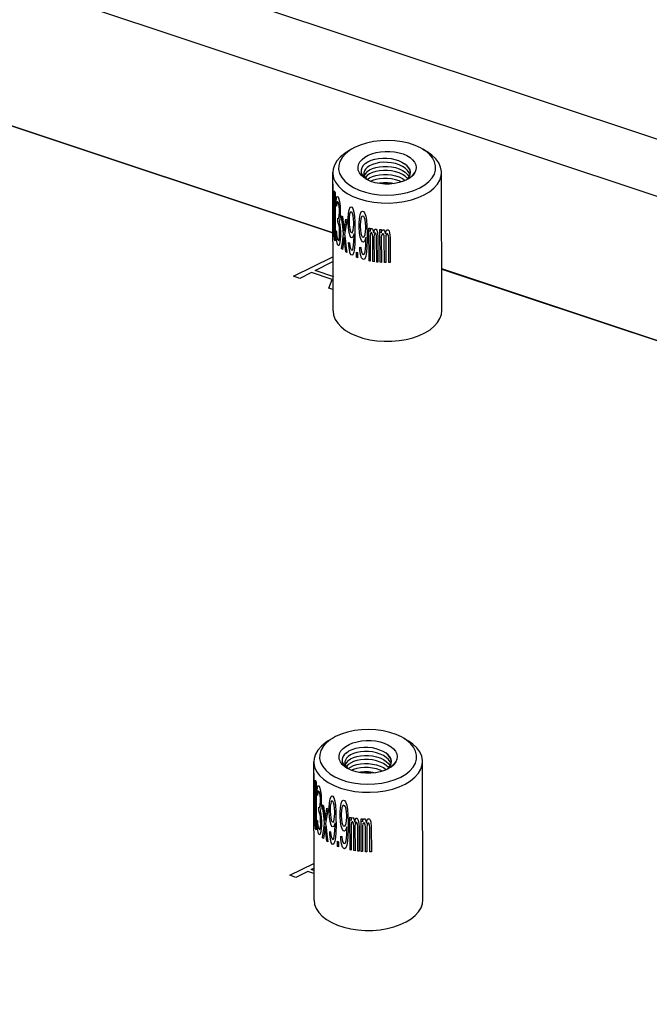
# Model space of a CAD drawing. Extents: x 0 to 1189, y 0 to 841.
# Tile 28 of 256: x 594 to 606, y 159 to 177. Entities that reach past the tile are written whole.
import ezdxf

# ---------------------------------------------------------------- set-up
doc = ezdxf.new("R2010")
doc.units = 0
doc.header["$LTSCALE"] = 65.395
doc.layers.get('0').update_dxf_attribs({"linetype": 'CONTINUOUS'})
doc.layers.add('03___PRT_ALL_CURVES', color=7, linetype='CONTINUOUS')
doc.layers.add('03__ASM_ALL_CURVES', color=7, linetype='CONTINUOUS')

msp = doc.modelspace()

# ---------------------------------------------------------------- linework, layer by layer
at = {"color": 7, "linetype": 'Continuous'}
for p, q in [((558.65, 190.573), (645.813, 161.573)), ((557.845, 189.81), (645.008, 160.811)), ((573.774, 181.908), (599.82, 173.242)), ((600.12, 174.725), (600.045, 174.665)), ((600.155, 174.748), (600.078, 174.701)), ((600.155, 174.748), (600.12, 174.725)), ((601.438, 174.751), (601.515, 174.704)), ((599.823, 171.837), (599.818, 174.326)), ((601.213, 174.293), (601.218, 174.329)), ((601.783, 171.841), (601.778, 174.33)), ((600.375, 174.249), (600.417, 174.213)), ((600.378, 174.31), (600.38, 174.291)), ((600.413, 174.213), (600.378, 174.237)), ((600.412, 174.227), (600.443, 174.197)), ((600.436, 174.2), (600.413, 174.213)), ((600.417, 174.213), (600.432, 174.202)), ((600.445, 174.196), (600.436, 174.2)), ((600.443, 174.197), (600.445, 174.196)), ((600.506, 174.169), (600.445, 174.196)), ((601.139, 174.192), (601.166, 174.215)), ((601.183, 174.215), (601.16, 174.201)), ((601.204, 174.23), (601.215, 174.237)), ((599.818, 174.123), (599.818, 174.116)), ((599.859, 173.967), (599.861, 173.099)), ((601.045, 173.943), (601.167, 173.969)), ((599.851, 173.118), (599.85, 173.802)), ((599.876, 173.736), (599.877, 173.807)), ((599.877, 173.807), (599.885, 173.869)), ((599.885, 173.869), (599.893, 173.894)), ((599.895, 173.799), (599.889, 173.771)), ((599.893, 173.894), (599.908, 173.893)), ((599.906, 173.804), (599.895, 173.799)), ((599.915, 173.793), (599.906, 173.804)), ((599.908, 173.893), (599.913, 173.888)), ((599.927, 173.761), (599.915, 173.793)), ((599.929, 173.851), (599.939, 173.804)), ((599.939, 173.804), (599.949, 173.72)), ((599.885, 173.721), (599.876, 173.736)), ((599.889, 173.771), (599.885, 173.721)), ((599.934, 173.717), (599.927, 173.761)), ((599.939, 173.656), (599.934, 173.717)), ((599.934, 173.55), (599.939, 173.619)), ((599.939, 173.619), (599.939, 173.656)), ((599.949, 173.72), (599.951, 173.644)), ((599.951, 173.644), (599.951, 173.607)), ((600.103, 173.588), (600.113, 173.657)), ((600.113, 173.657), (600.129, 173.703)), ((600.132, 173.609), (600.122, 173.578)), ((600.129, 173.703), (600.145, 173.713)), ((600.142, 173.623), (600.132, 173.609)), ((600.166, 173.611), (600.142, 173.623)), ((600.145, 173.713), (600.162, 173.705)), ((600.162, 173.705), (600.179, 173.679)), ((600.176, 173.588), (600.166, 173.611)), ((600.179, 173.679), (600.196, 173.616)), ((600.196, 173.616), (600.207, 173.537)), ((600.313, 173.572), (600.332, 173.621)), ((600.332, 173.621), (600.351, 173.634)), ((600.351, 173.634), (600.371, 173.629)), ((600.371, 173.629), (600.391, 173.605)), ((599.907, 173.508), (599.916, 173.497)), ((599.907, 173.434), (599.907, 173.508)), ((599.916, 173.423), (599.907, 173.434)), ((599.916, 173.497), (599.93, 173.519)), ((599.93, 173.519), (599.934, 173.55)), ((599.944, 173.485), (599.935, 173.44)), ((599.935, 173.44), (599.947, 173.39)), ((599.949, 173.536), (599.944, 173.485)), ((599.951, 173.607), (599.949, 173.536)), ((599.975, 173.549), (599.991, 173.535)), ((600.041, 173.401), (600.054, 173.489)), ((600.054, 173.489), (600.072, 173.477)), ((600.097, 173.499), (600.103, 173.588)), ((600.097, 173.425), (600.097, 173.499)), ((600.116, 173.526), (600.113, 173.472)), ((600.113, 173.472), (600.113, 173.435)), ((600.113, 173.435), (600.116, 173.378)), ((600.122, 173.578), (600.116, 173.526)), ((600.186, 173.546), (600.176, 173.588)), ((600.193, 173.488), (600.186, 173.546)), ((600.197, 173.431), (600.193, 173.488)), ((600.207, 173.537), (600.214, 173.442)), ((600.214, 173.442), (600.218, 173.311)), ((600.294, 173.412), (600.302, 173.502)), ((600.302, 173.502), (600.313, 173.572)), ((600.317, 173.441), (600.313, 173.387)), ((600.324, 173.494), (600.317, 173.441)), ((600.336, 173.528), (600.324, 173.494)), ((600.348, 173.543), (600.336, 173.528)), ((600.375, 173.535), (600.348, 173.543)), ((600.387, 173.514), (600.375, 173.535)), ((600.399, 173.474), (600.387, 173.514)), ((600.391, 173.605), (600.411, 173.545)), ((600.407, 173.416), (600.399, 173.474)), ((600.411, 173.545), (600.423, 173.468)), ((600.423, 173.468), (600.432, 173.374)), ((599.875, 173.277), (599.884, 173.262)), ((599.877, 173.219), (599.875, 173.277)), ((599.884, 173.262), (599.886, 173.222)), ((599.93, 173.389), (599.916, 173.423)), ((599.937, 173.345), (599.93, 173.389)), ((599.942, 173.266), (599.937, 173.345)), ((599.942, 173.192), (599.942, 173.266)), ((599.947, 173.39), (599.952, 173.33)), ((599.952, 173.33), (599.955, 173.254)), ((600.014, 173.222), (599.998, 173.354)), ((600.009, 173.377), (600.022, 173.271)), ((600.022, 173.271), (600.028, 173.314)), ((600.028, 173.314), (600.041, 173.401)), ((600.047, 173.316), (600.031, 173.21)), ((600.104, 173.33), (600.097, 173.425)), ((600.114, 173.25), (600.104, 173.33)), ((600.116, 173.378), (600.123, 173.319)), ((600.123, 173.319), (600.133, 173.277)), ((600.133, 173.277), (600.143, 173.253)), ((600.166, 173.242), (600.176, 173.255)), ((600.176, 173.255), (600.187, 173.288)), ((600.187, 173.288), (600.193, 173.34)), ((600.193, 173.34), (600.197, 173.394)), ((600.197, 173.394), (600.197, 173.431)), ((600.218, 173.311), (600.218, 173.182)), ((600.295, 173.338), (600.294, 173.412)), ((600.302, 173.243), (600.295, 173.338)), ((600.313, 173.387), (600.313, 173.35)), ((600.313, 173.35), (600.317, 173.294)), ((600.317, 173.294), (600.325, 173.236)), ((600.4, 173.215), (600.408, 173.268)), ((600.411, 173.36), (600.407, 173.416)), ((600.408, 173.268), (600.412, 173.323)), ((600.412, 173.323), (600.411, 173.36)), ((600.432, 173.374), (600.436, 173.243)), ((600.469, 173.329), (600.49, 173.325)), ((600.471, 172.738), (600.469, 173.329)), ((600.49, 173.325), (600.49, 173.269)), ((600.49, 173.269), (600.499, 173.305)), ((600.499, 173.305), (600.512, 173.321)), ((600.512, 173.321), (600.529, 173.318)), ((600.529, 173.318), (600.542, 173.297)), ((600.542, 173.297), (600.556, 173.24)), ((600.556, 173.24), (600.569, 173.294)), ((600.569, 173.294), (600.582, 173.31)), ((600.582, 173.31), (600.6, 173.308)), ((600.6, 173.308), (600.614, 173.288)), ((600.614, 173.288), (600.623, 173.25)), ((600.669, 173.302), (600.693, 173.3)), ((600.671, 172.711), (600.669, 173.302)), ((600.693, 173.3), (600.693, 173.245)), ((600.693, 173.245), (600.703, 173.281)), ((600.703, 173.281), (600.717, 173.299)), ((600.717, 173.299), (600.737, 173.298)), ((600.737, 173.298), (600.752, 173.279)), ((600.752, 173.279), (600.767, 173.223)), ((600.767, 173.223), (600.781, 173.279)), ((600.781, 173.279), (600.797, 173.297)), ((600.797, 173.297), (600.817, 173.297)), ((600.817, 173.297), (600.833, 173.279)), ((600.833, 173.279), (600.843, 173.242)), ((599.881, 173.157), (599.877, 173.219)), ((599.887, 173.111), (599.881, 173.157)), ((599.886, 173.222), (599.891, 173.179)), ((599.895, 173.063), (599.887, 173.111)), ((599.891, 173.179), (599.895, 173.155)), ((599.895, 173.155), (599.905, 173.123)), ((599.905, 173.123), (599.919, 173.107)), ((599.919, 173.107), (599.931, 173.112)), ((599.931, 173.112), (599.935, 173.126)), ((599.935, 173.126), (599.94, 173.157)), ((599.94, 173.157), (599.942, 173.192)), ((599.952, 173.127), (599.948, 173.076)), ((599.955, 173.18), (599.952, 173.127)), ((599.955, 173.254), (599.955, 173.18)), ((600.022, 173.16), (600.01, 173.073)), ((600.13, 173.186), (600.114, 173.25)), ((600.146, 173.159), (600.13, 173.186)), ((600.143, 173.253), (600.166, 173.242)), ((600.163, 173.151), (600.146, 173.159)), ((600.18, 173.162), (600.163, 173.151)), ((600.201, 173.226), (600.18, 173.162)), ((600.194, 173.026), (600.198, 173.08)), ((600.198, 173.08), (600.201, 173.189)), ((600.201, 173.189), (600.201, 173.226)), ((600.218, 173.182), (600.215, 173.054)), ((600.314, 173.166), (600.302, 173.243)), ((600.333, 173.104), (600.314, 173.166)), ((600.325, 173.236), (600.337, 173.195)), ((600.352, 173.08), (600.333, 173.104)), ((600.337, 173.195), (600.348, 173.173)), ((600.348, 173.173), (600.376, 173.166)), ((600.372, 173.075), (600.352, 173.08)), ((600.392, 173.088), (600.372, 173.075)), ((600.376, 173.166), (600.388, 173.181)), ((600.388, 173.181), (600.4, 173.215)), ((600.416, 173.156), (600.392, 173.088)), ((600.412, 173.009), (600.416, 173.119)), ((600.416, 173.119), (600.416, 173.156)), ((600.436, 173.114), (600.433, 172.986)), ((600.436, 173.243), (600.436, 173.114)), ((600.499, 173.231), (600.491, 173.195)), ((600.491, 173.195), (600.492, 172.733)), ((600.512, 173.247), (600.499, 173.231)), ((600.521, 173.245), (600.512, 173.247)), ((600.529, 173.226), (600.521, 173.245)), ((600.534, 173.206), (600.529, 173.226)), ((600.538, 173.169), (600.534, 173.206)), ((600.539, 172.725), (600.538, 173.169)), ((600.564, 173.202), (600.56, 173.166)), ((600.56, 173.166), (600.561, 172.722)), ((600.569, 173.22), (600.564, 173.202)), ((600.578, 173.237), (600.569, 173.22)), ((600.591, 173.235), (600.578, 173.237)), ((600.6, 173.216), (600.591, 173.235)), ((600.605, 173.197), (600.6, 173.216)), ((600.609, 173.159), (600.605, 173.197)), ((600.61, 172.716), (600.609, 173.159)), ((600.623, 173.25), (600.632, 173.157)), ((600.632, 173.157), (600.633, 172.714)), ((600.703, 173.207), (600.693, 173.171)), ((600.693, 173.171), (600.694, 172.709)), ((600.717, 173.225), (600.703, 173.207)), ((600.727, 173.225), (600.717, 173.225)), ((600.737, 173.206), (600.727, 173.225)), ((600.742, 173.187), (600.737, 173.206)), ((600.747, 173.15), (600.742, 173.187)), ((600.748, 172.707), (600.747, 173.15)), ((600.777, 173.186), (600.772, 173.149)), ((600.772, 173.149), (600.773, 172.706)), ((600.782, 173.205), (600.777, 173.186)), ((600.792, 173.223), (600.782, 173.205)), ((600.807, 173.223), (600.792, 173.223)), ((600.817, 173.205), (600.807, 173.223)), ((600.822, 173.186), (600.817, 173.205)), ((600.828, 173.15), (600.822, 173.186)), ((600.829, 172.706), (600.828, 173.15)), ((600.843, 173.242), (600.854, 173.15)), ((600.854, 173.15), (600.855, 172.707)), ((599.903, 173.033), (599.895, 173.063)), ((599.931, 173.02), (599.921, 173.012)), ((599.94, 173.047), (599.931, 173.02)), ((599.948, 173.076), (599.94, 173.047)), ((599.976, 172.958), (599.991, 173.062)), ((599.992, 172.944), (599.976, 172.958)), ((600.01, 173.073), (599.992, 172.944)), ((600.055, 172.898), (600.042, 173.003)), ((600.056, 173.016), (600.073, 172.886)), ((600.104, 173.071), (600.12, 173.062)), ((600.108, 173.014), (600.104, 173.071)), ((600.117, 172.934), (600.108, 173.014)), ((600.134, 172.87), (600.117, 172.934)), ((600.12, 173.062), (600.127, 173.003)), ((600.127, 173.003), (600.137, 172.961)), ((600.137, 172.961), (600.147, 172.938)), ((600.147, 172.938), (600.167, 172.928)), ((600.167, 172.928), (600.177, 172.941)), ((600.177, 172.941), (600.187, 172.974)), ((600.187, 172.974), (600.194, 173.026)), ((600.208, 172.965), (600.198, 172.895)), ((600.215, 173.054), (600.208, 172.965)), ((600.303, 172.984), (600.322, 172.978)), ((600.307, 172.928), (600.303, 172.984)), ((600.318, 172.85), (600.307, 172.928)), ((600.322, 172.978), (600.33, 172.921)), ((600.33, 172.921), (600.341, 172.88)), ((600.388, 172.867), (600.4, 172.901)), ((600.4, 172.901), (600.408, 172.954)), ((600.408, 172.954), (600.412, 173.009)), ((600.433, 172.986), (600.425, 172.895)), ((600.073, 172.886), (600.055, 172.898)), ((600.15, 172.844), (600.134, 172.87)), ((600.164, 172.837), (600.15, 172.844)), ((600.181, 172.847), (600.164, 172.837)), ((600.198, 172.895), (600.181, 172.847)), ((600.248, 172.893), (600.266, 172.887)), ((600.248, 172.801), (600.248, 172.893)), ((600.266, 172.794), (600.248, 172.801)), ((600.266, 172.887), (600.266, 172.794)), ((600.338, 172.789), (600.318, 172.85)), ((600.357, 172.765), (600.338, 172.789)), ((600.341, 172.88), (600.353, 172.858)), ((600.353, 172.858), (600.376, 172.852)), ((600.373, 172.76), (600.357, 172.765)), ((600.393, 172.774), (600.373, 172.76)), ((600.376, 172.852), (600.388, 172.867)), ((600.413, 172.824), (600.393, 172.774)), ((600.425, 172.895), (600.413, 172.824)), ((600.492, 172.733), (600.471, 172.738)), ((600.561, 172.722), (600.539, 172.725)), ((600.633, 172.714), (600.61, 172.716)), ((600.694, 172.709), (600.671, 172.711)), ((600.773, 172.706), (600.748, 172.707)), ((600.855, 172.707), (600.829, 172.706)), ((601.782, 172.589), (641.582, 159.348)), ((599.779, 164.115), (599.704, 164.055)), ((599.814, 164.137), (599.737, 164.091)), ((599.814, 164.137), (599.779, 164.115)), ((601.097, 164.14), (601.174, 164.094)), ((599.481, 161.226), (599.476, 163.715)), ((600.036, 163.7), (600.038, 163.681)), ((600.871, 163.682), (600.876, 163.718)), ((601.441, 161.231), (601.436, 163.72)), ((599.476, 163.513), (599.477, 163.506)), ((600.034, 163.639), (600.075, 163.602)), ((600.071, 163.603), (600.036, 163.626)), ((600.07, 163.616), (600.101, 163.587)), ((600.094, 163.59), (600.071, 163.603)), ((600.075, 163.602), (600.09, 163.592)), ((600.103, 163.586), (600.094, 163.59)), ((600.101, 163.587), (600.103, 163.586)), ((600.164, 163.558), (600.103, 163.586)), ((600.797, 163.582), (600.824, 163.605)), ((600.841, 163.604), (600.818, 163.591)), ((600.862, 163.619), (600.873, 163.626)), ((599.517, 163.357), (599.519, 162.488)), ((600.703, 163.333), (600.826, 163.359)), ((599.509, 162.508), (599.508, 163.191)), ((599.534, 163.125), (599.535, 163.196)), ((599.535, 163.196), (599.543, 163.258)), ((599.543, 163.258), (599.551, 163.284)), ((599.547, 163.16), (599.543, 163.111)), ((599.554, 163.189), (599.547, 163.16)), ((599.551, 163.284), (599.566, 163.283)), ((599.564, 163.193), (599.554, 163.189)), ((599.573, 163.182), (599.564, 163.193)), ((599.566, 163.283), (599.571, 163.278)), ((599.585, 163.151), (599.573, 163.182)), ((599.592, 163.106), (599.585, 163.151)), ((599.587, 163.241), (599.597, 163.194)), ((599.597, 163.194), (599.607, 163.11)), ((599.543, 163.111), (599.534, 163.125)), ((599.597, 163.046), (599.592, 163.106)), ((599.593, 162.94), (599.597, 163.009)), ((599.597, 163.009), (599.597, 163.046)), ((599.607, 163.11), (599.61, 163.034)), ((599.61, 162.997), (599.607, 162.925)), ((599.61, 163.034), (599.61, 162.997)), ((599.755, 162.889), (599.761, 162.978)), ((599.761, 162.978), (599.771, 163.046)), ((599.771, 163.046), (599.787, 163.093)), ((599.79, 162.999), (599.781, 162.967)), ((599.787, 163.093), (599.803, 163.103)), ((599.8, 163.012), (599.79, 162.999)), ((599.824, 163.001), (599.8, 163.012)), ((599.803, 163.103), (599.82, 163.095)), ((599.82, 163.095), (599.837, 163.068)), ((599.834, 162.978), (599.824, 163.001)), ((599.844, 162.936), (599.834, 162.978)), ((599.837, 163.068), (599.855, 163.005)), ((599.855, 163.005), (599.865, 162.927)), ((599.971, 162.962), (599.99, 163.011)), ((599.99, 163.011), (600.009, 163.024)), ((600.009, 163.024), (600.029, 163.018)), ((600.029, 163.018), (600.049, 162.995)), ((600.049, 162.995), (600.069, 162.934)), ((599.565, 162.898), (599.574, 162.887)), ((599.565, 162.824), (599.565, 162.898)), ((599.574, 162.813), (599.565, 162.824)), ((599.574, 162.887), (599.588, 162.908)), ((599.588, 162.779), (599.574, 162.813)), ((599.588, 162.908), (599.593, 162.94)), ((599.602, 162.875), (599.593, 162.829)), ((599.593, 162.829), (599.605, 162.78)), ((599.607, 162.925), (599.602, 162.875)), ((599.633, 162.938), (599.649, 162.925)), ((599.712, 162.879), (599.73, 162.867)), ((599.755, 162.815), (599.755, 162.889)), ((599.762, 162.719), (599.755, 162.815)), ((599.774, 162.915), (599.771, 162.862)), ((599.771, 162.862), (599.771, 162.825)), ((599.771, 162.825), (599.775, 162.767)), ((599.781, 162.967), (599.774, 162.915)), ((599.851, 162.877), (599.844, 162.936)), ((599.855, 162.82), (599.851, 162.877)), ((599.855, 162.784), (599.855, 162.82)), ((599.865, 162.927), (599.872, 162.831)), ((599.872, 162.831), (599.876, 162.701)), ((599.953, 162.801), (599.96, 162.891)), ((599.953, 162.728), (599.953, 162.801)), ((599.96, 162.891), (599.971, 162.962)), ((599.975, 162.831), (599.971, 162.777)), ((599.983, 162.884), (599.975, 162.831)), ((599.994, 162.917), (599.983, 162.884)), ((600.006, 162.933), (599.994, 162.917)), ((600.033, 162.925), (600.006, 162.933)), ((600.045, 162.903), (600.033, 162.925)), ((600.057, 162.863), (600.045, 162.903)), ((600.065, 162.806), (600.057, 162.863)), ((600.07, 162.749), (600.065, 162.806)), ((600.069, 162.934), (600.082, 162.857)), ((600.082, 162.857), (600.09, 162.763)), ((599.533, 162.667), (599.542, 162.652)), ((599.535, 162.608), (599.533, 162.667)), ((599.542, 162.652), (599.545, 162.612)), ((599.595, 162.734), (599.588, 162.779)), ((599.6, 162.655), (599.595, 162.734)), ((599.601, 162.582), (599.6, 162.655)), ((599.605, 162.78), (599.61, 162.719)), ((599.61, 162.719), (599.613, 162.643)), ((599.613, 162.643), (599.613, 162.569)), ((599.672, 162.612), (599.656, 162.743)), ((599.668, 162.767), (599.68, 162.661)), ((599.68, 162.661), (599.693, 162.747)), ((599.705, 162.705), (599.689, 162.599)), ((599.772, 162.64), (599.762, 162.719)), ((599.788, 162.576), (599.772, 162.64)), ((599.775, 162.767), (599.781, 162.708)), ((599.781, 162.708), (599.791, 162.666)), ((599.791, 162.666), (599.801, 162.643)), ((599.801, 162.643), (599.824, 162.631)), ((599.824, 162.631), (599.835, 162.645)), ((599.835, 162.645), (599.845, 162.677)), ((599.859, 162.616), (599.838, 162.551)), ((599.845, 162.677), (599.852, 162.73)), ((599.852, 162.73), (599.855, 162.784)), ((599.859, 162.579), (599.859, 162.616)), ((599.876, 162.701), (599.877, 162.571)), ((599.96, 162.633), (599.953, 162.728)), ((599.972, 162.555), (599.96, 162.633)), ((599.971, 162.777), (599.972, 162.74)), ((599.972, 162.74), (599.975, 162.683)), ((599.975, 162.683), (599.983, 162.625)), ((599.983, 162.625), (599.995, 162.585)), ((600.058, 162.605), (600.066, 162.658)), ((600.066, 162.658), (600.07, 162.712)), ((600.07, 162.712), (600.07, 162.749)), ((600.09, 162.763), (600.094, 162.633)), ((600.094, 162.633), (600.095, 162.504)), ((600.127, 162.718), (600.149, 162.714)), ((600.129, 162.127), (600.127, 162.718)), ((600.149, 162.714), (600.149, 162.659)), ((600.149, 162.659), (600.157, 162.694)), ((600.157, 162.62), (600.149, 162.585)), ((600.157, 162.694), (600.17, 162.71)), ((600.17, 162.637), (600.157, 162.62)), ((600.17, 162.71), (600.187, 162.708)), ((600.179, 162.635), (600.17, 162.637)), ((600.187, 162.615), (600.179, 162.635)), ((600.187, 162.708), (600.2, 162.687)), ((600.192, 162.596), (600.187, 162.615)), ((600.2, 162.687), (600.214, 162.63)), ((600.214, 162.63), (600.227, 162.683)), ((600.227, 162.683), (600.24, 162.7)), ((600.236, 162.627), (600.227, 162.609)), ((600.249, 162.625), (600.236, 162.627)), ((600.24, 162.7), (600.258, 162.698)), ((600.258, 162.605), (600.249, 162.625)), ((600.258, 162.698), (600.272, 162.678)), ((600.272, 162.678), (600.281, 162.64)), ((600.281, 162.64), (600.291, 162.547)), ((600.328, 162.691), (600.351, 162.69)), ((600.329, 162.1), (600.328, 162.691)), ((600.351, 162.69), (600.351, 162.634)), ((600.351, 162.634), (600.361, 162.671)), ((600.361, 162.671), (600.375, 162.688)), ((600.376, 162.615), (600.361, 162.597)), ((600.375, 162.688), (600.395, 162.688)), ((600.385, 162.614), (600.376, 162.615)), ((600.395, 162.595), (600.385, 162.614)), ((600.395, 162.688), (600.41, 162.669)), ((600.41, 162.669), (600.425, 162.613)), ((600.425, 162.613), (600.44, 162.668)), ((600.44, 162.668), (600.455, 162.687)), ((600.455, 162.687), (600.475, 162.687)), ((600.475, 162.687), (600.491, 162.669)), ((600.491, 162.669), (600.501, 162.632)), ((600.501, 162.632), (600.512, 162.54)), ((599.539, 162.547), (599.535, 162.608)), ((599.545, 162.501), (599.539, 162.547)), ((599.545, 162.612), (599.549, 162.569)), ((599.553, 162.453), (599.545, 162.501)), ((599.549, 162.569), (599.553, 162.545)), ((599.553, 162.545), (599.564, 162.512)), ((599.562, 162.423), (599.553, 162.453)), ((599.564, 162.512), (599.577, 162.496)), ((599.577, 162.496), (599.589, 162.502)), ((599.589, 162.502), (599.593, 162.515)), ((599.593, 162.515), (599.598, 162.547)), ((599.598, 162.547), (599.601, 162.582)), ((599.606, 162.466), (599.598, 162.436)), ((599.611, 162.516), (599.606, 162.466)), ((599.613, 162.569), (599.611, 162.516)), ((599.641, 162.399), (599.656, 162.505)), ((599.656, 162.505), (599.672, 162.612)), ((599.681, 162.55), (599.662, 162.419)), ((599.763, 162.46), (599.779, 162.452)), ((599.766, 162.403), (599.763, 162.46)), ((599.779, 162.452), (599.785, 162.393)), ((599.805, 162.549), (599.788, 162.576)), ((599.821, 162.541), (599.805, 162.549)), ((599.838, 162.551), (599.821, 162.541)), ((599.852, 162.416), (599.856, 162.469)), ((599.856, 162.469), (599.859, 162.579)), ((599.873, 162.444), (599.866, 162.354)), ((599.877, 162.571), (599.873, 162.444)), ((599.991, 162.494), (599.972, 162.555)), ((600.011, 162.47), (599.991, 162.494)), ((599.995, 162.585), (600.007, 162.563)), ((600.007, 162.563), (600.034, 162.555)), ((600.03, 162.464), (600.011, 162.47)), ((600.05, 162.477), (600.03, 162.464)), ((600.034, 162.555), (600.046, 162.571)), ((600.046, 162.571), (600.058, 162.605)), ((600.074, 162.545), (600.05, 162.477)), ((600.07, 162.398), (600.074, 162.508)), ((600.074, 162.508), (600.074, 162.545)), ((600.095, 162.504), (600.091, 162.375)), ((600.149, 162.585), (600.15, 162.123)), ((600.196, 162.558), (600.192, 162.596)), ((600.197, 162.115), (600.196, 162.558)), ((600.223, 162.592), (600.218, 162.555)), ((600.218, 162.555), (600.219, 162.112)), ((600.227, 162.609), (600.223, 162.592)), ((600.263, 162.586), (600.258, 162.605)), ((600.268, 162.549), (600.263, 162.586)), ((600.269, 162.106), (600.268, 162.549)), ((600.291, 162.547), (600.292, 162.103)), ((600.361, 162.597), (600.352, 162.56)), ((600.352, 162.56), (600.353, 162.099)), ((600.4, 162.577), (600.395, 162.595)), ((600.405, 162.54), (600.4, 162.577)), ((600.406, 162.096), (600.405, 162.54)), ((600.435, 162.576), (600.43, 162.539)), ((600.43, 162.539), (600.431, 162.096)), ((600.44, 162.594), (600.435, 162.576)), ((600.45, 162.613), (600.44, 162.594)), ((600.465, 162.613), (600.45, 162.613)), ((600.475, 162.594), (600.465, 162.613)), ((600.481, 162.576), (600.475, 162.594)), ((600.486, 162.539), (600.481, 162.576)), ((600.487, 162.096), (600.486, 162.539)), ((600.512, 162.54), (600.513, 162.096)), ((599.589, 162.409), (599.58, 162.401)), ((599.598, 162.436), (599.589, 162.409)), ((599.634, 162.347), (599.641, 162.399)), ((599.65, 162.334), (599.634, 162.347)), ((599.662, 162.419), (599.65, 162.334)), ((599.713, 162.287), (599.7, 162.393)), ((599.732, 162.276), (599.713, 162.287)), ((599.714, 162.406), (599.732, 162.276)), ((599.776, 162.324), (599.766, 162.403)), ((599.792, 162.26), (599.776, 162.324)), ((599.785, 162.393), (599.795, 162.351)), ((599.809, 162.233), (599.792, 162.26)), ((599.795, 162.351), (599.805, 162.327)), ((599.805, 162.327), (599.825, 162.317)), ((599.825, 162.317), (599.835, 162.331)), ((599.835, 162.331), (599.846, 162.363)), ((599.856, 162.285), (599.839, 162.237)), ((599.846, 162.363), (599.852, 162.416)), ((599.866, 162.354), (599.856, 162.285)), ((599.906, 162.283), (599.924, 162.276)), ((599.906, 162.191), (599.906, 162.283)), ((599.924, 162.276), (599.924, 162.184)), ((599.961, 162.374), (599.98, 162.368)), ((599.965, 162.317), (599.961, 162.374)), ((599.976, 162.24), (599.965, 162.317)), ((599.98, 162.368), (599.988, 162.31)), ((599.988, 162.31), (599.999, 162.27)), ((599.999, 162.27), (600.011, 162.248)), ((600.047, 162.257), (600.059, 162.291)), ((600.059, 162.291), (600.066, 162.344)), ((600.066, 162.344), (600.07, 162.398)), ((600.083, 162.285), (600.071, 162.214)), ((600.091, 162.375), (600.083, 162.285)), ((599.822, 162.227), (599.809, 162.233)), ((599.839, 162.237), (599.822, 162.227)), ((599.924, 162.184), (599.906, 162.191)), ((599.996, 162.179), (599.976, 162.24)), ((600.015, 162.154), (599.996, 162.179)), ((600.011, 162.248), (600.035, 162.241)), ((600.031, 162.15), (600.015, 162.154)), ((600.051, 162.163), (600.031, 162.15)), ((600.035, 162.241), (600.047, 162.257)), ((600.071, 162.214), (600.051, 162.163)), ((600.15, 162.123), (600.129, 162.127)), ((600.219, 162.112), (600.197, 162.115)), ((600.292, 162.103), (600.269, 162.106)), ((600.353, 162.099), (600.329, 162.1)), ((600.431, 162.096), (600.406, 162.096)), ((600.513, 162.096), (600.487, 162.096))]:
    msp.add_line(p, q, dxfattribs=at)
for points in [[(601.438, 174.751), (601.401, 174.772), (601.3, 174.818), (601.187, 174.856), (601.066, 174.883), (600.939, 174.9), (600.809, 174.907), (600.678, 174.902), (600.55, 174.886), (600.428, 174.86), (600.314, 174.824), (600.211, 174.779), (600.155, 174.748)], [(600.078, 174.701), (600.035, 174.673), (599.955, 174.608)], [(600.346, 174.565), (600.395, 174.604), (600.455, 174.638), (600.523, 174.666), (600.599, 174.688), (600.68, 174.702), (600.764, 174.709), (600.848, 174.709), (600.932, 174.7), (601.012, 174.685), (601.086, 174.662), (601.153, 174.633), (601.211, 174.598), (601.257, 174.558), (601.292, 174.515), (601.314, 174.469), (601.323, 174.421), (601.317, 174.374), (601.299, 174.327)], [(601.561, 174.656), (601.489, 174.718), (601.438, 174.751)], [(601.778, 174.33), (601.777, 174.349), (601.762, 174.427), (601.728, 174.503), (601.674, 174.575), (601.603, 174.643), (601.515, 174.704)], [(599.955, 174.608), (599.893, 174.538), (599.848, 174.463), (599.823, 174.386), (599.818, 174.326)], [(600.045, 174.665), (599.987, 174.599), (599.947, 174.529), (599.926, 174.456), (599.924, 174.383), (599.942, 174.31), (599.979, 174.24), (600.034, 174.173), (600.107, 174.112), (600.194, 174.057), (600.296, 174.011)], [(600.378, 174.237), (600.331, 174.279), (600.297, 174.325), (600.278, 174.373), (600.273, 174.423), (600.283, 174.472), (600.308, 174.52), (600.346, 174.565)], [(600.404, 174.49), (600.452, 174.521), (600.509, 174.548), (600.574, 174.568), (600.644, 174.582), (600.718, 174.588), (600.794, 174.588), (600.868, 174.58), (600.939, 174.565), (601.005, 174.544), (601.064, 174.516), (601.113, 174.484)], [(601.21, 174.286), (601.195, 174.324), (601.165, 174.366), (601.123, 174.404), (601.073, 174.438), (601.014, 174.466), (600.948, 174.488), (600.878, 174.503), (600.805, 174.511), (600.731, 174.512), (600.659, 174.506), (600.593, 174.493), (600.532, 174.473), (600.479, 174.448), (600.437, 174.419)], [(601.55, 174.164), (601.608, 174.23), (601.648, 174.3), (601.669, 174.373), (601.671, 174.447), (601.653, 174.519), (601.616, 174.59), (601.561, 174.656)], [(599.818, 174.326), (599.818, 174.307), (599.833, 174.229), (599.868, 174.153), (599.921, 174.08), (599.992, 174.013), (600.08, 173.952), (600.182, 173.898), (600.297, 173.853)], [(600.404, 174.49), (600.367, 174.454), (600.342, 174.414), (600.33, 174.373), (600.332, 174.331), (600.347, 174.289), (600.375, 174.249)], [(600.437, 174.419), (600.408, 174.39), (600.388, 174.358), (600.379, 174.324), (600.378, 174.31)], [(600.437, 174.347), (600.405, 174.313), (600.385, 174.277), (600.385, 174.276)], [(600.437, 174.347), (600.479, 174.376), (600.531, 174.401), (600.592, 174.42), (600.658, 174.433), (600.729, 174.439), (600.803, 174.439), (600.877, 174.431), (600.947, 174.416), (601.012, 174.394), (601.072, 174.366), (601.123, 174.333), (601.164, 174.295), (601.195, 174.253), (601.195, 174.252)], [(601.168, 174.217), (601.164, 174.222), (601.123, 174.261), (601.072, 174.294), (601.012, 174.322), (600.947, 174.343), (600.877, 174.358), (600.804, 174.366), (600.73, 174.367), (600.658, 174.361), (600.592, 174.348), (600.532, 174.328), (600.48, 174.304), (600.437, 174.274)], [(601.217, 174.32), (601.21, 174.362), (601.19, 174.405), (601.157, 174.447), (601.113, 174.484)], [(601.218, 174.329), (601.218, 174.334), (601.21, 174.375), (601.189, 174.414), (601.157, 174.451), (601.113, 174.484)], [(601.299, 174.327), (601.26, 174.279), (601.211, 174.235), (601.182, 174.216)], [(601.299, 174.327), (601.265, 174.281), (601.218, 174.239), (601.183, 174.215)], [(601.215, 174.237), (601.263, 174.28), (601.299, 174.327)], [(601.64, 174.048), (601.703, 174.118), (601.747, 174.193), (601.772, 174.27), (601.778, 174.33)], [(600.38, 174.291), (600.391, 174.258), (600.412, 174.227)], [(600.437, 174.274), (600.405, 174.241), (600.404, 174.239)], [(600.437, 174.202), (600.48, 174.231), (600.533, 174.256), (600.594, 174.276), (600.66, 174.289), (600.731, 174.295), (600.805, 174.294), (600.877, 174.286), (600.947, 174.271), (601.013, 174.249), (601.073, 174.221), (601.124, 174.187), (601.125, 174.186)], [(601.052, 174.158), (601.014, 174.177), (600.947, 174.199), (600.877, 174.213), (600.805, 174.222), (600.731, 174.222), (600.66, 174.216), (600.594, 174.203), (600.533, 174.184), (600.503, 174.17)], [(600.667, 174.129), (600.584, 174.145), (600.506, 174.169)], [(600.624, 174.137), (600.661, 174.144), (600.731, 174.15), (600.804, 174.149), (600.876, 174.141), (600.932, 174.13)], [(601.013, 174.146), (600.93, 174.129), (600.843, 174.121), (600.754, 174.12), (600.667, 174.129)], [(601.16, 174.201), (601.091, 174.17), (601.013, 174.146)], [(601.166, 174.215), (601.196, 174.253), (601.213, 174.293)], [(601.167, 173.969), (601.281, 174.005), (601.385, 174.051), (601.475, 174.104), (601.55, 174.164)], [(599.818, 174.116), (599.819, 173.959), (599.821, 173.796), (599.823, 173.628), (599.825, 173.454), (599.828, 173.276)], [(599.828, 173.276), (599.831, 173.413), (599.834, 173.553), (599.837, 173.698), (599.841, 173.845), (599.845, 173.997)], [(599.845, 173.997), (599.846, 173.993), (599.849, 173.987), (599.851, 173.982), (599.853, 173.978), (599.856, 173.973), (599.859, 173.967)], [(600.296, 174.011), (600.408, 173.974), (600.529, 173.946), (600.656, 173.929), (600.787, 173.923), (600.917, 173.927), (601.045, 173.943)], [(601.107, 173.805), (601.236, 173.836), (601.356, 173.876), (601.465, 173.925), (601.56, 173.983), (601.64, 174.048)], [(599.825, 173.2), (599.823, 173.339), (599.821, 173.475), (599.82, 173.608), (599.819, 173.736), (599.819, 173.861)], [(599.85, 173.802), (599.845, 173.67), (599.842, 173.54), (599.838, 173.413), (599.835, 173.289), (599.833, 173.168)], [(599.913, 173.888), (599.916, 173.881), (599.919, 173.873), (599.922, 173.866), (599.926, 173.859), (599.929, 173.851)], [(600.297, 173.853), (600.422, 173.818), (600.555, 173.794), (600.692, 173.78), (600.832, 173.777), (600.971, 173.786), (601.107, 173.805)], [(599.998, 173.354), (599.982, 173.484), (599.975, 173.549)], [(599.991, 173.535), (599.997, 173.483), (600.009, 173.377)], [(600.072, 173.477), (600.064, 173.423), (600.047, 173.316)], [(599.833, 173.168), (599.831, 173.172), (599.83, 173.178), (599.829, 173.183), (599.827, 173.189), (599.826, 173.193), (599.825, 173.2)], [(599.861, 173.099), (599.86, 173.101), (599.858, 173.104), (599.856, 173.108), (599.854, 173.112), (599.853, 173.113), (599.851, 173.118)], [(599.991, 173.062), (600.006, 173.168), (600.014, 173.222)], [(600.042, 173.003), (600.029, 173.108), (600.022, 173.16)], [(600.031, 173.21), (600.039, 173.145), (600.056, 173.016)], [(599.921, 173.012), (599.918, 173.015), (599.915, 173.019), (599.913, 173.022), (599.91, 173.026), (599.907, 173.029), (599.903, 173.033)], [(599.823, 171.837), (599.834, 171.757), (599.862, 171.683), (599.908, 171.613), (599.971, 171.547), (600.049, 171.486), (600.142, 171.431), (600.246, 171.385), (600.361, 171.346)], [(601.646, 171.559), (601.706, 171.626), (601.749, 171.697), (601.775, 171.771), (601.783, 171.841)], [(601.479, 171.441), (601.57, 171.497), (601.646, 171.559)], [(600.361, 171.346), (600.484, 171.317), (600.614, 171.298), (600.746, 171.289), (600.88, 171.29), (601.012, 171.301), (601.141, 171.322)], [(601.141, 171.322), (601.263, 171.353), (601.376, 171.393), (601.479, 171.441)], [(601.097, 164.14), (601.059, 164.162), (600.958, 164.208), (600.845, 164.245), (600.724, 164.273), (600.597, 164.29), (600.467, 164.296), (600.336, 164.292), (600.208, 164.276), (600.086, 164.25), (599.972, 164.214), (599.869, 164.168), (599.814, 164.137)], [(599.704, 164.055), (599.645, 163.989), (599.605, 163.919), (599.584, 163.846), (599.582, 163.772), (599.6, 163.7), (599.637, 163.629), (599.693, 163.563), (599.765, 163.501), (599.853, 163.447), (599.954, 163.401)], [(599.737, 164.091), (599.693, 164.062), (599.614, 163.998)], [(600.004, 163.954), (600.054, 163.993), (600.113, 164.027), (600.182, 164.056), (600.257, 164.077), (600.338, 164.092), (600.422, 164.099), (600.507, 164.098), (600.59, 164.09), (600.67, 164.074), (600.744, 164.051), (600.811, 164.022), (600.869, 163.987), (600.915, 163.948), (600.95, 163.904), (600.972, 163.858), (600.981, 163.811), (600.975, 163.763), (600.957, 163.717)], [(601.219, 164.046), (601.147, 164.107), (601.097, 164.14)], [(601.436, 163.72), (601.435, 163.738), (601.421, 163.816), (601.386, 163.892), (601.333, 163.965), (601.261, 164.033), (601.174, 164.094)], [(601.208, 163.554), (601.266, 163.62), (601.306, 163.69), (601.327, 163.763), (601.329, 163.836), (601.311, 163.909), (601.274, 163.979), (601.219, 164.046)], [(599.614, 163.998), (599.551, 163.927), (599.507, 163.853), (599.482, 163.775), (599.476, 163.715)], [(600.036, 163.626), (599.989, 163.668), (599.955, 163.714), (599.936, 163.763), (599.931, 163.812), (599.941, 163.862), (599.966, 163.91), (600.004, 163.954)], [(600.063, 163.879), (600.025, 163.843), (600, 163.804), (599.988, 163.762), (599.99, 163.72), (600.005, 163.678), (600.034, 163.639)], [(600.063, 163.879), (600.11, 163.911), (600.168, 163.937), (600.233, 163.958), (600.302, 163.971), (600.376, 163.978), (600.452, 163.977), (600.526, 163.97), (600.597, 163.955), (600.663, 163.933), (600.722, 163.906), (600.772, 163.874)], [(600.868, 163.676), (600.853, 163.714), (600.823, 163.756), (600.782, 163.794), (600.731, 163.827), (600.672, 163.855), (600.606, 163.877), (600.536, 163.892), (600.463, 163.9), (600.389, 163.901), (600.318, 163.895), (600.251, 163.882), (600.191, 163.863), (600.138, 163.838), (600.095, 163.809)], [(600.875, 163.71), (600.868, 163.751), (600.848, 163.795), (600.815, 163.836), (600.772, 163.874)], [(600.876, 163.718), (600.876, 163.723), (600.868, 163.764), (600.847, 163.804), (600.815, 163.841), (600.772, 163.874)], [(599.476, 163.715), (599.477, 163.697), (599.491, 163.619), (599.526, 163.542), (599.579, 163.47), (599.651, 163.402), (599.738, 163.341), (599.841, 163.288), (599.955, 163.243)], [(600.095, 163.809), (600.066, 163.779), (600.046, 163.747), (600.037, 163.714), (600.036, 163.7)], [(600.038, 163.681), (600.049, 163.648), (600.07, 163.616)], [(600.095, 163.736), (600.063, 163.703), (600.043, 163.667), (600.043, 163.665)], [(600.095, 163.736), (600.138, 163.766), (600.19, 163.79), (600.25, 163.81), (600.316, 163.823), (600.388, 163.829), (600.462, 163.828), (600.535, 163.82), (600.605, 163.805), (600.67, 163.784), (600.73, 163.756), (600.781, 163.722), (600.822, 163.684), (600.853, 163.642), (600.853, 163.641)], [(600.826, 163.607), (600.822, 163.612), (600.781, 163.65), (600.73, 163.683), (600.67, 163.711), (600.605, 163.733), (600.535, 163.748), (600.462, 163.756), (600.388, 163.757), (600.316, 163.75), (600.25, 163.737), (600.19, 163.718), (600.138, 163.693), (600.095, 163.664)], [(600.095, 163.592), (600.138, 163.621), (600.191, 163.646), (600.252, 163.665), (600.318, 163.678), (600.389, 163.684), (600.463, 163.683), (600.535, 163.675), (600.605, 163.66), (600.672, 163.638), (600.731, 163.61), (600.782, 163.577), (600.784, 163.576)], [(600.824, 163.605), (600.854, 163.642), (600.871, 163.682)], [(600.957, 163.717), (600.923, 163.671), (600.876, 163.628), (600.841, 163.604)], [(600.957, 163.717), (600.918, 163.669), (600.869, 163.625), (600.841, 163.605)], [(600.873, 163.626), (600.921, 163.669), (600.957, 163.717)], [(601.298, 163.437), (601.361, 163.508), (601.405, 163.582), (601.43, 163.66), (601.436, 163.72)], [(599.477, 163.506), (599.477, 163.348), (599.479, 163.186), (599.481, 163.017), (599.483, 162.844), (599.486, 162.666)], [(600.095, 163.664), (600.064, 163.631), (600.062, 163.628)], [(600.711, 163.548), (600.672, 163.566), (600.605, 163.588), (600.535, 163.603), (600.463, 163.611), (600.39, 163.612), (600.319, 163.606), (600.252, 163.593), (600.191, 163.574), (600.161, 163.56)], [(600.325, 163.518), (600.242, 163.534), (600.164, 163.558)], [(600.282, 163.526), (600.319, 163.534), (600.389, 163.54), (600.462, 163.539), (600.534, 163.531), (600.59, 163.519)], [(600.672, 163.535), (600.588, 163.519), (600.501, 163.51), (600.412, 163.51), (600.325, 163.518)], [(600.818, 163.591), (600.749, 163.56), (600.672, 163.535)], [(600.826, 163.359), (600.94, 163.395), (601.043, 163.44), (601.133, 163.494), (601.208, 163.554)], [(599.486, 162.666), (599.489, 162.802), (599.492, 162.943), (599.495, 163.087), (599.499, 163.235), (599.503, 163.386)], [(599.503, 163.386), (599.504, 163.383), (599.507, 163.377), (599.51, 163.372), (599.511, 163.368), (599.514, 163.362), (599.517, 163.357)], [(599.954, 163.401), (600.066, 163.363), (600.187, 163.336), (600.315, 163.318), (600.445, 163.312), (600.575, 163.317), (600.703, 163.333)], [(600.765, 163.195), (600.894, 163.225), (601.014, 163.265), (601.123, 163.315), (601.219, 163.372), (601.298, 163.437)], [(599.483, 162.589), (599.481, 162.729), (599.48, 162.865), (599.478, 162.997), (599.477, 163.126), (599.477, 163.251)], [(599.508, 163.191), (599.504, 163.059), (599.5, 162.93), (599.497, 162.803), (599.493, 162.679), (599.491, 162.558)], [(599.571, 163.278), (599.574, 163.27), (599.577, 163.263), (599.58, 163.255), (599.584, 163.248), (599.587, 163.241)], [(599.955, 163.243), (600.08, 163.208), (600.213, 163.183), (600.351, 163.169), (600.49, 163.167), (600.629, 163.175), (600.765, 163.195)], [(599.656, 162.743), (599.64, 162.874), (599.633, 162.938)], [(599.649, 162.925), (599.655, 162.872), (599.668, 162.767)], [(599.693, 162.747), (599.706, 162.835), (599.712, 162.879)], [(599.73, 162.867), (599.722, 162.813), (599.705, 162.705)], [(599.491, 162.558), (599.49, 162.562), (599.488, 162.567), (599.487, 162.573), (599.485, 162.579), (599.485, 162.583), (599.483, 162.589)], [(599.519, 162.488), (599.518, 162.49), (599.516, 162.494), (599.514, 162.498), (599.512, 162.501), (599.511, 162.503), (599.509, 162.508)], [(599.7, 162.393), (599.687, 162.498), (599.681, 162.55)], [(599.689, 162.599), (599.697, 162.535), (599.714, 162.406)], [(599.58, 162.401), (599.577, 162.405), (599.574, 162.408), (599.571, 162.412), (599.568, 162.415), (599.565, 162.419), (599.562, 162.423)], [(599.481, 161.226), (599.492, 161.146), (599.52, 161.073), (599.567, 161.002), (599.629, 160.936), (599.708, 160.875), (599.8, 160.821), (599.904, 160.774), (600.019, 160.736)], [(601.304, 160.948), (601.364, 161.015), (601.408, 161.087), (601.434, 161.16), (601.441, 161.231)], [(601.138, 160.831), (601.228, 160.886), (601.304, 160.948)], [(600.019, 160.736), (600.143, 160.707), (600.272, 160.688), (600.404, 160.678), (600.538, 160.679), (600.671, 160.69), (600.799, 160.712)], [(600.799, 160.712), (600.921, 160.742), (601.035, 160.782), (601.138, 160.831)]]:
    msp.add_lwpolyline(points, dxfattribs=at)
at = {"layer": '03___PRT_ALL_CURVES', "color": 4, "linetype": 'Continuous'}
for p, q in [((573.774, 181.908), (599.82, 173.242)), ((599.109, 172.46), (599.821, 172.807)), ((599.499, 172.564), (599.821, 172.724)), ((599.837, 172.452), (599.499, 172.564)), ((601.782, 172.589), (641.582, 159.348)), ((599.222, 172.422), (599.109, 172.46)), ((599.434, 172.527), (599.222, 172.422)), ((599.81, 172.402), (599.434, 172.527)), ((599.749, 172.247), (599.81, 172.402)), ((599.822, 172.223), (599.749, 172.247)), ((599.042, 161.671), (599.48, 161.885)), ((599.367, 161.739), (599.155, 161.634)), ((599.48, 161.701), (599.367, 161.739)), ((599.432, 161.776), (599.48, 161.799)), ((599.48, 161.759), (599.432, 161.776)), ((599.155, 161.634), (599.042, 161.671))]:
    msp.add_line(p, q, dxfattribs=at)
at = {"layer": '03__ASM_ALL_CURVES', "color": 4, "linetype": 'Continuous'}
for p, q in [((599.82, 173.244), (573.774, 181.91)), ((641.582, 159.35), (601.782, 172.592))]:
    msp.add_line(p, q, dxfattribs=at)

doc.saveas('drawing.dxf')
